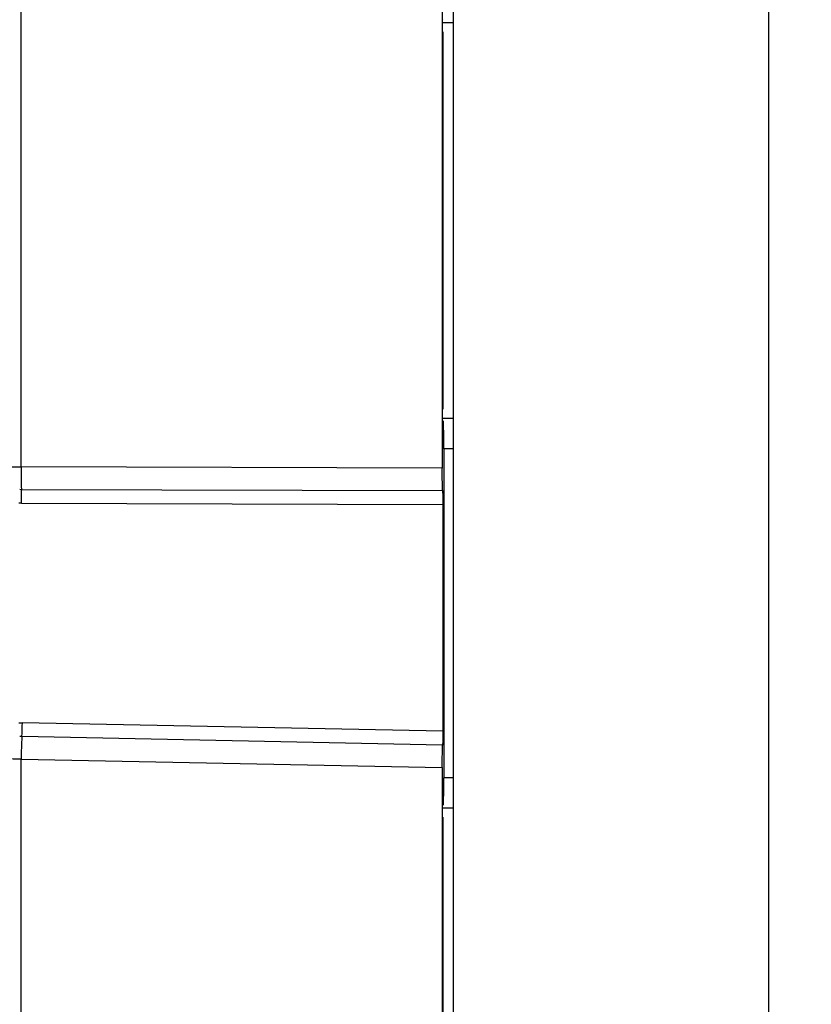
# Model space of a CAD drawing. Header units: inches. Extents: x 0.4 to 16.8, y 0 to 10.8.
# Tile 53 of 102: x 9.915 to 10.039, y 6.335 to 6.489. Entities that reach past the tile are written whole.
import ezdxf

# ---------------------------------------------------------------- set-up
doc = ezdxf.new("R2010")
doc.units = ezdxf.units.IN
doc.header["$MEASUREMENT"] = 0
doc.layers.add('FORMAT', color=7, linetype='Continuous')
doc.styles.add('SLDTEXTSTYLE3', font='TXT', dxfattribs={"width": 0.75})
doc.dimstyles.new('SLDDIMSTYLE0', dxfattribs={"dimtxt": 0.125, "dimasz": 0.13, "dimexe": 0, "dimexo": 0.0625, "dimgap": 0.03125, "dimtad": 0, "dimtih": 1, "dimtoh": 1, "dimdec": 1, "dimlfac": 8, "dimrnd": 1e-09, "dimzin": 12, "dimdsep": 46, "dimtxsty": 'SLDTEXTSTYLE3', "dimsah": 1, "dimcen": 0.09, "dimadec": 0, "dimazin": 3, "dimtfac": 1, "dimtdec": 1, "dimtofl": 0, "dimtmove": 0, "dimatfit": 3, "dimfxl": 0, "dimfrac": 2, "dimtolj": 1, "dimtzin": 12, "dimarcsym": 0})

# ---------------------------------------------------------------- blocks, each defined once
blk = doc.blocks.new('_D_4')
at = {"layer": 'FORMAT'}
for p, q in [((10.23075021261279, 7.993711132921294), (10.19266427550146, 7.993711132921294)), ((10.19266427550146, 7.993711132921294), (10.19266427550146, 7.795273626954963)), ((10.50783354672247, 7.993711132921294), (10.54591948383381, 7.993711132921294)), ((10.54591948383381, 7.993711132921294), (10.54591948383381, 7.795273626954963)), ((9.653028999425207, 5.046221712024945), (9.653028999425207, 7.938676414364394)), ((11.08555474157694, 6.997534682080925), (11.08555474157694, 7.938676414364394)), ((9.653028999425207, 7.813676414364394), (10.08305376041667, 7.813676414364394)), ((11.08555474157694, 7.813676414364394), (10.65552998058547, 7.813676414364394)), ((10.19266427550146, 7.795273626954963), (10.23075021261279, 7.795273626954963)), ((10.54591948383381, 7.795273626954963), (10.50783354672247, 7.795273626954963))]:
    blk.add_line(p, q, dxfattribs=at)
for points in [[(9.653028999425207, 7.813676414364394), (9.783028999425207, 7.793676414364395), (9.783028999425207, 7.833676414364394)], [(11.08555474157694, 7.813676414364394), (10.95555474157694, 7.833676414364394), (10.95555474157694, 7.793676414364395)]]:
    blk.add_solid(points, dxfattribs=at)
at = {"layer": 'FORMAT', "char_height": 0.125, "attachment_point": 1, "style": 'SLDTEXTSTYLE3'}
for s, insert in [('291', (10.23075021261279, 7.956407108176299)), ('11.5', (10.20765993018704, 7.769384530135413))]:
    blk.add_mtext(s, dxfattribs=dict(at, insert=insert))

msp = doc.modelspace()

# ---------------------------------------------------------------- linework, layer by layer
at = {"color": 7, "linetype": 'Continuous'}
for p, q in [((10.03183919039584, 6.797086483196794), (10.03183919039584, 6.117805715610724)), ((9.98262659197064, 6.718191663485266), (9.982626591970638, 6.196700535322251)), ((9.915230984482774, 6.418994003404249), (9.915230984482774, 6.495898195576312)), ((9.980942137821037, 6.496098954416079), (9.980942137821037, 6.418793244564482)), ((9.982626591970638, 6.488287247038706), (9.981071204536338, 6.488287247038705)), ((9.981111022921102, 6.488739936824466), (9.981113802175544, 6.488787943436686)), ((9.981070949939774, 6.486766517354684), (9.981071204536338, 6.486875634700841)), ((9.981070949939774, 6.428120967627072), (9.981070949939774, 6.486766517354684)), ((9.981071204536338, 6.428011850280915), (9.981070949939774, 6.428120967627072)), ((9.981071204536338, 6.426604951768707), (9.982626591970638, 6.426604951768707)), ((9.981113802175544, 6.426099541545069), (9.981109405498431, 6.426177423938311)), ((9.981199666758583, 6.421839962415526), (9.982626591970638, 6.421839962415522)), ((9.981199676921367, 6.421837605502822), (9.981199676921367, 6.370488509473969)), ((9.980942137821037, 6.418793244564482), (9.915230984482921, 6.418994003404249)), ((9.9150172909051, 6.415495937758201), (9.915273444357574, 6.415487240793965)), ((9.915273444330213, 6.415487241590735), (9.980995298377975, 6.415286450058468)), ((9.915299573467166, 6.413329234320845), (9.91489897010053, 6.413343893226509)), ((9.915299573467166, 6.413329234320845), (9.981028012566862, 6.413128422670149)), ((9.981028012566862, 6.413128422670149), (9.981028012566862, 6.377738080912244)), ((9.981028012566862, 6.377738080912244), (9.915430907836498, 6.379060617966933)), ((9.980995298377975, 6.375579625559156), (9.915354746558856, 6.376903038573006)), ((9.915230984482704, 6.310802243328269), (9.915230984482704, 6.373396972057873)), ((9.91523098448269, 6.373396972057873), (9.980942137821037, 6.372072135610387)), ((9.980942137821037, 6.372072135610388), (9.980942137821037, 6.309477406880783)), ((9.982626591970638, 6.37049086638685), (9.981199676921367, 6.37049086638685)), ((9.982626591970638, 6.365725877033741), (9.981071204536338, 6.365725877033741)), ((9.981111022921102, 6.366178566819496), (9.981113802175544, 6.366226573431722)), ((9.981070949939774, 6.364205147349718), (9.981071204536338, 6.364314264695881)), ((9.981070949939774, 6.307097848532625), (9.981070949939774, 6.364205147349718))]:
    msp.add_line(p, q, dxfattribs=at)
for centre, radius, start, end in [((9.898412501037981, 6.422301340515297), 0.08278847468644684, 359.6790592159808, 2.629560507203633), ((10.01552857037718, 6.418454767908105), 0.1002990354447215, 179.6919604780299, 181.6954455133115), ((9.853577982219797, 6.413661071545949), 0.06172248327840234, 359.6919604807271, 1.695445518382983), ((9.853639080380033, 6.380161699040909), 0.06180163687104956, 356.9775215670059, 358.979142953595), ((10.01564270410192, 6.371607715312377), 0.100427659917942, 176.9775215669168, 178.9791429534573), ((9.898412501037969, 6.370024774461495), 0.08278847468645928, 357.3704394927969, 0.3209407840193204)]:
    msp.add_arc(centre, radius, start, end, dxfattribs=at)
for points in [[(9.912191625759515, 6.418979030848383), (9.912647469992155, 6.418981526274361), (9.913559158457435, 6.418986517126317), (9.914673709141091, 6.418991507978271), (9.915230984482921, 6.418994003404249)], [(9.91523098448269, 6.373396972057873), (9.914673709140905, 6.373399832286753), (9.91355915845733, 6.373405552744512), (9.912647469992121, 6.373411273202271), (9.912191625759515, 6.37341413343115)]]:
    msp.add_open_spline(points, degree=3, dxfattribs=at)
for points, knots in [([(9.980995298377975, 6.415286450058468), (9.980978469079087, 6.415860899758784), (9.980948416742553, 6.416886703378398), (9.980944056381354, 6.418210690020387), (9.980942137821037, 6.418793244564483)], [0, 0, 0, 0, 0.5599996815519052, 1, 1, 1, 1]), ([(9.980995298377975, 6.415286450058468), (9.9810056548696, 6.41493294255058), (9.981024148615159, 6.414301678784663), (9.98102683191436, 6.413486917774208), (9.981028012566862, 6.413128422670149)], [0, 0, 0, 0, 0.5599996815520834, 1, 1, 1, 1]), ([(9.914898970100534, 6.379047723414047), (9.914998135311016, 6.379053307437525), (9.915175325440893, 6.379063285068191), (9.915352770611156, 6.379061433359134), (9.915430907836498, 6.379060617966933)], [0, 0, 0, 0, 0.5596542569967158, 0.9999999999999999, 0.9999999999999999, 0.9999999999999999, 0.9999999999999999]), ([(9.981028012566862, 6.377738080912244), (9.98102606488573, 6.377279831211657), (9.98102258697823, 6.376461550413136), (9.981003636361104, 6.375849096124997), (9.980995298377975, 6.375579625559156)], [0, 0, 0, 0, 0.5600152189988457, 1, 1, 1, 1]), ([(9.915354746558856, 6.376903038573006), (9.915291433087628, 6.376903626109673), (9.915177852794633, 6.376904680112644), (9.915064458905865, 6.376898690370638), (9.915014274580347, 6.376896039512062)], [0, 0, 0, 0, 0.5574335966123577, 1, 1, 1, 1]), ([(9.980942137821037, 6.372072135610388), (9.980945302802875, 6.37281679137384), (9.980950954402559, 6.374146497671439), (9.980981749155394, 6.375141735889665), (9.980995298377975, 6.375579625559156)], [0, 0, 0, 0, 0.5600152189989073, 1, 1, 1, 1])]:
    msp.add_open_spline(points, degree=3, knots=knots, dxfattribs=at)

# ---------------------------------------------------------------- dimensions: what is measured, and where the dimension line sits
at = {"layer": 'FORMAT'}
dim = msp.add_linear_dim(base=(9.653028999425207, 7.813676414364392), p1=(11.08555474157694, 6.947534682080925), p2=(9.653028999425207, 4.996221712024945), dimstyle='SLDDIMSTYLE0', dxfattribs=at)
dim.commit()
dim.dimension.update_dxf_attribs({"geometry": '_D_4', "text_midpoint": (10.36929187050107, 7.813676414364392), "dimtype": 160})

doc.saveas('drawing.dxf')
